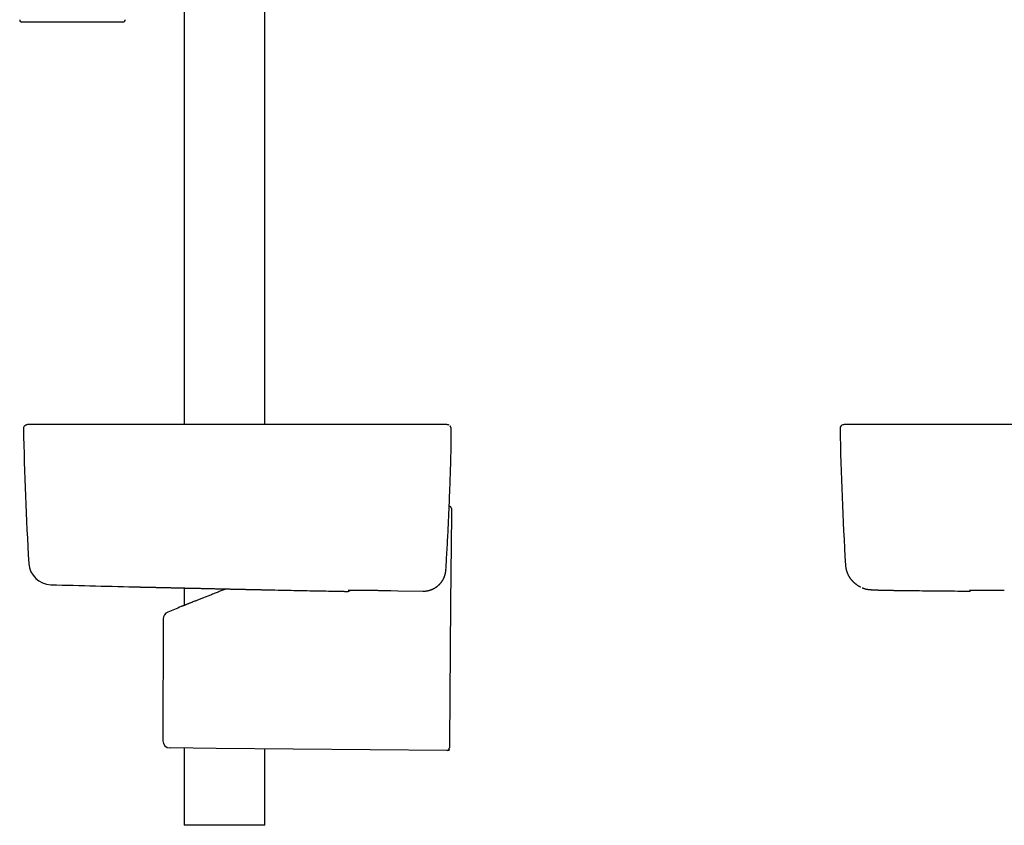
# Model space of a CAD drawing. Header units: millimetres. Extents: x 8 to 767, y 12 to 1611.
# Tile 47 of 85: x 109 to 326, y 851 to 1029. Entities that reach past the tile are written whole.
import ezdxf

# ---------------------------------------------------------------- set-up
doc = ezdxf.new("R2010")
doc.units = ezdxf.units.MM

msp = doc.modelspace()

# ---------------------------------------------------------------- linework, layer by layer
at = {"color": 7, "linetype": 'Continuous', "lineweight": 30}
for p, q in [((144.78, 1158.79), (144.78, 939.34)), ((162.58, 939.34), (162.58, 1154.97)), ((120.18, 1028), (109.05, 1028)), ((131.31, 1028), (120.18, 1028)), ((202.1, 939.34), (201.88, 939.34)), ((202.23, 939.34), (202.1, 939.34)), ((291.42, 939.34), (291.39, 939.34)), ((301.65, 939.34), (301.64, 939.34)), ((203.59, 933.24), (203.59, 933.24)), ((202.46, 907.25), (202.46, 907.29)), ((202.46, 907.29), (202.46, 907.29)), ((202.46, 907.26), (202.46, 907.25)), ((144.78, 903.3), (144.78, 899.45)), ((162.66, 902.9), (162.68, 902.9)), ((188.68, 902.76), (190.36, 902.72)), ((190.35, 902.72), (191.88, 902.7)), ((191.88, 902.7), (197.39, 902.6)), ((197.39, 902.6), (197.4, 902.6)), ((144.12, 899.19), (144.12, 899.19)), ((140.18, 896.5), (140.09, 869.65)), ((151.85, 867.95), (141.68, 868.04)), ((144.78, 868.01), (144.78, 851)), ((202.71, 867.51), (151.85, 867.95)), ((162.58, 851), (162.58, 867.86)), ((203.21, 867.97), (203.21, 867.98)), ((203.21, 867.82), (203.21, 867.84)), ((162.58, 851), (144.78, 851))]:
    msp.add_line(p, q, dxfattribs=at)
at = {"color": 7, "linetype": 'Continuous', "lineweight": 30, "flags": 128}
for points in [[(203.66, 919.34), (203.49, 900.01), (203.22, 869.11)], [(293.81, 903.51), (293.79, 903.52), (293.78, 903.53)]]:
    msp.add_lwpolyline(points, dxfattribs=at)
at = {"color": 7, "linetype": 'Continuous', "lineweight": 30}
for centre, radius, start, end in [((109.05, 1028.5), 0.5, 177.5187, 270), ((131.31, 1028.5), 0.5, 270, 2.4813), ((110.19, 938.47), 0.8, 133.1963, 181.0489), ((809.27, 951.27), 700, 181.04894, 183.48551), ((202.79, 938.47), 0.8, 61.9151, 77.5508), ((290.11, 938.47), 0.8, 102.4154, 181.0506), ((989.19, 951.27), 700, 181.04894, 183.51706), ((203.17, 920.8), 0.5, 359.9962, 87.8287), ((115.56, 909.01), 5, 183.4853, 268.4833), ((353.68, 9900.86), 9000, 268.483055, 268.608179), ((135.24, 910.51), 7, 268.6082, 268.7256), ((180.85, 903.35), 0.8, 275.6183, 321.3066), ((317.66, 903.4), 0.8, 269.47, 311.3906), ((524.53, -25.63), 1000, 112.35926, 112.54178), ((141.78, 896.49), 1.6, 112.4491, 179.7633), ((141.69, 869.64), 1.6, 179.7995, 269.5), ((202.71, 868.01), 0.5, 269.5, 356.5431)]:
    msp.add_arc(centre, radius, start, end, dxfattribs=at)
for points, knots in [([(109.64, 939.05), (109.67, 939.08), (109.74, 939.13), (109.84, 939.19), (109.93, 939.23), (109.99, 939.24), (110.02, 939.25)], [0, 0, 0, 0, 0.294744, 0.597192, 0.797418, 1, 1, 1, 1]), ([(110.89, 939.34), (110.89, 939.34), (110.75, 939.35), (110.49, 939.33), (110.2, 939.29), (110.05, 939.25), (110.02, 939.25)], [0, 0, 0, 0, 0.015436, 0.456148, 0.894789, 1, 1, 1, 1]), ([(112.07, 939.34), (112.06, 939.34), (112.05, 939.34), (112.02, 939.34), (111.99, 939.34), (111.97, 939.34), (111.94, 939.34), (111.92, 939.34), (111.9, 939.34), (111.88, 939.34), (111.86, 939.34), (111.84, 939.34), (111.82, 939.34), (111.8, 939.34), (111.79, 939.34), (111.77, 939.34), (111.75, 939.34), (111.74, 939.34), (111.72, 939.34), (111.71, 939.34), (111.7, 939.34), (111.68, 939.34), (111.67, 939.34), (111.65, 939.34), (111.64, 939.34), (111.63, 939.34), (111.62, 939.34), (111.61, 939.34), (111.6, 939.34), (111.59, 939.34), (111.57, 939.34), (111.55, 939.34), (111.51, 939.34), (111.47, 939.34), (111.44, 939.34), (111.4, 939.34), (111.36, 939.34), (111.33, 939.34), (111.29, 939.34), (111.26, 939.34), (111.23, 939.34), (111.21, 939.34), (111.19, 939.34), (111.17, 939.34), (111.15, 939.34), (111.14, 939.34), (111.12, 939.34), (111.11, 939.34), (111.1, 939.34), (111.09, 939.34), (111.08, 939.34), (111.07, 939.34), (111.07, 939.34), (111.06, 939.34), (111.06, 939.34), (111.05, 939.34), (111.05, 939.34), (111.04, 939.34), (111.04, 939.34), (111.03, 939.34), (111.02, 939.34), (111.02, 939.34), (111.01, 939.34), (111, 939.34), (111, 939.34), (110.99, 939.34), (110.98, 939.34), (110.98, 939.34), (110.97, 939.34), (110.97, 939.34), (110.96, 939.34), (110.95, 939.34), (110.95, 939.34), (110.94, 939.34), (110.94, 939.34), (110.93, 939.34), (110.93, 939.34), (110.92, 939.34), (110.92, 939.34), (110.91, 939.34), (110.91, 939.34), (110.91, 939.34), (110.9, 939.34), (110.9, 939.34), (110.9, 939.34), (110.9, 939.34), (110.89, 939.34), (110.89, 939.34), (110.89, 939.34), (110.89, 939.34), (110.89, 939.34)], [0, 0, 0, 0, 0.012032, 0.023795, 0.03529, 0.046517, 0.057476, 0.068167, 0.078589, 0.087907, 0.097, 0.105867, 0.114509, 0.122925, 0.131116, 0.139082, 0.146822, 0.154337, 0.161627, 0.168691, 0.17553, 0.183301, 0.190759, 0.197903, 0.204735, 0.210286, 0.215611, 0.220712, 0.225587, 0.230317, 0.235055, 0.25755, 0.277854, 0.298364, 0.321921, 0.345744, 0.369652, 0.393301, 0.417791, 0.441989, 0.465894, 0.482304, 0.498494, 0.514454, 0.530185, 0.545686, 0.560957, 0.575999, 0.584543, 0.593011, 0.60141, 0.606528, 0.611915, 0.617571, 0.623495, 0.629818, 0.63642, 0.643303, 0.650465, 0.657907, 0.665629, 0.673631, 0.681894, 0.690436, 0.699257, 0.708356, 0.717734, 0.727216, 0.736967, 0.746986, 0.757275, 0.76805, 0.779105, 0.790441, 0.802056, 0.813951, 0.826126, 0.838581, 0.851315, 0.86433, 0.877625, 0.891199, 0.905054, 0.919189, 0.933603, 0.947062, 0.960757, 0.974686, 0.988852, 1, 1, 1, 1]), ([(122.21, 939.34), (122.07, 939.34), (121.81, 939.34), (121.43, 939.34), (121.06, 939.34), (120.71, 939.34), (120.37, 939.34), (120.05, 939.34), (119.72, 939.34), (119.39, 939.34), (119.05, 939.34), (118.73, 939.34), (118.42, 939.34), (118.13, 939.34), (117.84, 939.34), (117.57, 939.34), (117.3, 939.34), (117.06, 939.34), (116.83, 939.34), (116.61, 939.34), (116.4, 939.34), (116.21, 939.34), (116.02, 939.34), (115.84, 939.34), (115.66, 939.34), (115.49, 939.34), (115.31, 939.34), (115.12, 939.34), (114.92, 939.34), (114.71, 939.34), (114.51, 939.34), (114.31, 939.34), (114.11, 939.34), (113.91, 939.34), (113.71, 939.34), (113.53, 939.34), (113.36, 939.34), (113.21, 939.34), (113.07, 939.34), (112.92, 939.34), (112.79, 939.34), (112.66, 939.34), (112.54, 939.34), (112.44, 939.34), (112.34, 939.34), (112.26, 939.34), (112.19, 939.34), (112.14, 939.34), (112.11, 939.34), (112.08, 939.34), (112.08, 939.34), (112.07, 939.34)], [0, 0, 0, 0, 0.025205, 0.049341, 0.07253, 0.094877, 0.116476, 0.137408, 0.157741, 0.180781, 0.203155, 0.224915, 0.246097, 0.266458, 0.285566, 0.305709, 0.324738, 0.34282, 0.360068, 0.376548, 0.391877, 0.408193, 0.422818, 0.436723, 0.452011, 0.46623, 0.481719, 0.498647, 0.516791, 0.535681, 0.555414, 0.574933, 0.595525, 0.617429, 0.640592, 0.664106, 0.683595, 0.70368, 0.724629, 0.746759, 0.769772, 0.792853, 0.816258, 0.839825, 0.864379, 0.889988, 0.915551, 0.935772, 0.956391, 0.977695, 1, 1, 1, 1]), ([(191.76, 939.34), (191.29, 939.34), (190.37, 939.34), (189, 939.34), (187.66, 939.34), (186.35, 939.34), (185.07, 939.34), (183.84, 939.34), (182.66, 939.34), (181.54, 939.34), (180.43, 939.34), (179.36, 939.34), (178.31, 939.34), (177.29, 939.34), (176.29, 939.34), (175.32, 939.34), (174.38, 939.34), (173.46, 939.34), (172.58, 939.34), (171.73, 939.34), (170.91, 939.34), (170.1, 939.34), (169.32, 939.34), (168.55, 939.34), (167.82, 939.34), (167.11, 939.34), (166.43, 939.34), (165.77, 939.34), (165.15, 939.34), (164.56, 939.34), (164.02, 939.34), (163.54, 939.34), (163.12, 939.34), (162.71, 939.34), (162.32, 939.34), (161.89, 939.34), (161.41, 939.34), (160.86, 939.34), (160.27, 939.34), (159.65, 939.34), (159, 939.34), (158.32, 939.34), (157.6, 939.34), (156.86, 939.34), (156.1, 939.34), (155.33, 939.34), (154.55, 939.34), (153.74, 939.34), (152.91, 939.34), (152.05, 939.34), (151.16, 939.34), (150.25, 939.34), (149.31, 939.34), (148.34, 939.34), (147.36, 939.34), (146.35, 939.34), (145.33, 939.34), (144.28, 939.34), (143.19, 939.34), (142.08, 939.34), (140.93, 939.34), (139.76, 939.34), (138.56, 939.34), (137.34, 939.34), (136.1, 939.34), (134.85, 939.34), (133.57, 939.34), (132.25, 939.34), (130.9, 939.34), (129.52, 939.34), (128.11, 939.34), (126.67, 939.34), (125.2, 939.34), (123.71, 939.34), (122.71, 939.34), (122.21, 939.34)], [0, 0, 0, 0, 0.020117, 0.039811, 0.059082, 0.077929, 0.096353, 0.114353, 0.130937, 0.147144, 0.162976, 0.178431, 0.19351, 0.208212, 0.222539, 0.236489, 0.250063, 0.263261, 0.275857, 0.28809, 0.299961, 0.311469, 0.322813, 0.333781, 0.344373, 0.354588, 0.364428, 0.373726, 0.382661, 0.391234, 0.399443, 0.40575, 0.411824, 0.417667, 0.423277, 0.428763, 0.436269, 0.444176, 0.452482, 0.461462, 0.470867, 0.480697, 0.490951, 0.50163, 0.512735, 0.523593, 0.534829, 0.546443, 0.558435, 0.570804, 0.583551, 0.596675, 0.610178, 0.624057, 0.638315, 0.652685, 0.66742, 0.68252, 0.697983, 0.714102, 0.730599, 0.747474, 0.764726, 0.782356, 0.80004, 0.818087, 0.836499, 0.855276, 0.874812, 0.894727, 0.915022, 0.935697, 0.956752, 0.978186, 1, 1, 1, 1]), ([(201.88, 939.34), (201.88, 939.34), (201.87, 939.34), (201.82, 939.34), (201.75, 939.34), (201.66, 939.34), (201.54, 939.34), (201.4, 939.34), (201.24, 939.34), (201.06, 939.34), (200.87, 939.34), (200.67, 939.34), (200.45, 939.34), (200.22, 939.34), (199.97, 939.34), (199.71, 939.34), (199.44, 939.34), (199.16, 939.34), (198.85, 939.34), (198.53, 939.34), (198.2, 939.34), (197.86, 939.34), (197.5, 939.34), (197.13, 939.34), (196.76, 939.34), (196.39, 939.34), (196, 939.34), (195.6, 939.34), (195.19, 939.34), (194.77, 939.34), (194.35, 939.34), (193.92, 939.34), (193.49, 939.34), (193.06, 939.34), (192.63, 939.34), (192.2, 939.34), (191.91, 939.34), (191.76, 939.34)], [0, 0, 0, 0, 0.032212, 0.063748, 0.094815, 0.125622, 0.156382, 0.187306, 0.218602, 0.250474, 0.278867, 0.306642, 0.334317, 0.362415, 0.391078, 0.418424, 0.445314, 0.472365, 0.500197, 0.528649, 0.556459, 0.584137, 0.612198, 0.640789, 0.668098, 0.694993, 0.722095, 0.750022, 0.778534, 0.806313, 0.833916, 0.861903, 0.890461, 0.91778, 0.944728, 0.971927, 1, 1, 1, 1]), ([(202.97, 939.25), (202.86, 939.27), (202.64, 939.31), (202.37, 939.34), (202.21, 939.34), (202.15, 939.34)], [0, 0, 0, 0, 0.399897, 0.802024, 1, 1, 1, 1]), ([(203.59, 933.24), (203.59, 933.26), (203.6, 933.34), (203.6, 933.48), (203.6, 933.67), (203.61, 933.86), (203.61, 934.05), (203.62, 934.24), (203.62, 934.42), (203.62, 934.61), (203.63, 934.8), (203.63, 934.98), (203.63, 935.16), (203.63, 935.34), (203.64, 935.51), (203.64, 935.68), (203.64, 935.85), (203.64, 936.02), (203.64, 936.18), (203.64, 936.34), (203.64, 936.49), (203.64, 936.64), (203.64, 936.78), (203.64, 936.92), (203.64, 937.05), (203.64, 937.18), (203.64, 937.3), (203.64, 937.42), (203.64, 937.53), (203.64, 937.64), (203.64, 937.74), (203.64, 937.84), (203.63, 937.93), (203.63, 938.02), (203.63, 938.1), (203.63, 938.18), (203.62, 938.26), (203.62, 938.33), (203.61, 938.39), (203.61, 938.45), (203.6, 938.5), (203.6, 938.54), (203.59, 938.57), (203.59, 938.59), (203.59, 938.61), (203.58, 938.64), (203.57, 938.68), (203.56, 938.72), (203.54, 938.76), (203.52, 938.81), (203.5, 938.86), (203.46, 938.91), (203.43, 938.96), (203.4, 938.99), (203.38, 939.01), (203.37, 939.02)], [0, 0, 0, 0, 0.006408, 0.029242, 0.050734, 0.073399, 0.09604, 0.118742, 0.141502, 0.164315, 0.187176, 0.210077, 0.233012, 0.255973, 0.278951, 0.30194, 0.324927, 0.347907, 0.37087, 0.393812, 0.416728, 0.439613, 0.462466, 0.485281, 0.507777, 0.530112, 0.552568, 0.575163, 0.597919, 0.620856, 0.643995, 0.667363, 0.690989, 0.714878, 0.739053, 0.763668, 0.788598, 0.814144, 0.840912, 0.870484, 0.890132, 0.906117, 0.915843, 0.920503, 0.92525, 0.933898, 0.941911, 0.949622, 0.957266, 0.964957, 0.97284, 0.980986, 0.989395, 0.998017, 1, 1, 1, 1]), ([(290.81, 939.34), (290.8, 939.34), (290.77, 939.34), (290.73, 939.34), (290.69, 939.34), (290.66, 939.34), (290.63, 939.34), (290.6, 939.34), (290.59, 939.34), (290.58, 939.34), (290.57, 939.34), (290.55, 939.33), (290.52, 939.33), (290.46, 939.33), (290.37, 939.32), (290.25, 939.3), (290.1, 939.28), (289.99, 939.26), (289.94, 939.25)], [0, 0, 0, 0, 0.126058, 0.234152, 0.324351, 0.396776, 0.45167, 0.477323, 0.496672, 0.504216, 0.510564, 0.526824, 0.545318, 0.579211, 0.656271, 0.753508, 0.870957, 1, 1, 1, 1]), ([(291.4, 939.34), (291.39, 939.34), (291.36, 939.34), (291.33, 939.34), (291.31, 939.34), (291.28, 939.34), (291.25, 939.34), (291.23, 939.34), (291.21, 939.34), (291.19, 939.34), (291.17, 939.34), (291.15, 939.34), (291.13, 939.34), (291.11, 939.34), (291.1, 939.34), (291.08, 939.34), (291.07, 939.34), (291.05, 939.34), (291.04, 939.34), (291.03, 939.34), (291.02, 939.34), (291.01, 939.34), (291.01, 939.34), (291, 939.34), (290.99, 939.34), (290.99, 939.34), (290.98, 939.34), (290.98, 939.34), (290.97, 939.34), (290.96, 939.34), (290.95, 939.34), (290.94, 939.34), (290.94, 939.34), (290.93, 939.34), (290.92, 939.34), (290.91, 939.34), (290.9, 939.34), (290.89, 939.34), (290.88, 939.34), (290.87, 939.34), (290.87, 939.34), (290.86, 939.34), (290.85, 939.34), (290.84, 939.34), (290.84, 939.34), (290.83, 939.34), (290.83, 939.34), (290.82, 939.34), (290.82, 939.34), (290.82, 939.34), (290.82, 939.34), (290.82, 939.34), (290.82, 939.34)], [0, 0, 0, 0, 0.027893, 0.054997, 0.081312, 0.106839, 0.131577, 0.155526, 0.178687, 0.201059, 0.22365, 0.245376, 0.266237, 0.286232, 0.305362, 0.323627, 0.341026, 0.35756, 0.373229, 0.388032, 0.40197, 0.415043, 0.424707, 0.433838, 0.442439, 0.451141, 0.460379, 0.470154, 0.482751, 0.49614, 0.51032, 0.525292, 0.541056, 0.557611, 0.574958, 0.593097, 0.612948, 0.633669, 0.655258, 0.677716, 0.701043, 0.725239, 0.750304, 0.776237, 0.803039, 0.83071, 0.85925, 0.888659, 0.917183, 0.946479, 0.976548, 1, 1, 1, 1]), ([(301.63, 939.34), (301.48, 939.34), (301.18, 939.34), (300.74, 939.34), (300.31, 939.34), (299.87, 939.34), (299.44, 939.34), (299.01, 939.34), (298.6, 939.34), (298.19, 939.34), (297.77, 939.34), (297.37, 939.34), (296.97, 939.34), (296.59, 939.34), (296.21, 939.34), (295.84, 939.34), (295.49, 939.34), (295.15, 939.34), (294.82, 939.34), (294.5, 939.34), (294.19, 939.34), (293.9, 939.34), (293.62, 939.34), (293.35, 939.34), (293.1, 939.34), (292.87, 939.34), (292.65, 939.34), (292.45, 939.34), (292.26, 939.34), (292.08, 939.34), (291.91, 939.34), (291.76, 939.34), (291.64, 939.34), (291.55, 939.34), (291.47, 939.34), (291.42, 939.34), (291.4, 939.34), (291.4, 939.34)], [0, 0, 0, 0, 0.028573, 0.056253, 0.083694, 0.111556, 0.140121, 0.167568, 0.194674, 0.221968, 0.249979, 0.278404, 0.305985, 0.333375, 0.36123, 0.38983, 0.417351, 0.44453, 0.471852, 0.499803, 0.528131, 0.555662, 0.583049, 0.610945, 0.639617, 0.667172, 0.694345, 0.721632, 0.749525, 0.781396, 0.812692, 0.843616, 0.874376, 0.905184, 0.936251, 0.967788, 1, 1, 1, 1]), ([(299.42, 939.34), (299.35, 939.34), (299.12, 939.34), (298.73, 939.34), (298.4, 939.34), (298.22, 939.34), (298.2, 939.34)], [0, 0, 0, 0, 0.17722, 0.558949, 0.945276, 1, 1, 1, 1]), ([(301.17, 939.34), (301.16, 939.34), (300.99, 939.34), (300.65, 939.34), (300.16, 939.34), (299.84, 939.34), (299.68, 939.34)], [0, 0, 0, 0, 0.019102, 0.350264, 0.676494, 1, 1, 1, 1]), ([(400.5, 939.34), (400, 939.34), (399.01, 939.34), (397.54, 939.34), (396.09, 939.34), (394.67, 939.34), (393.27, 939.34), (391.89, 939.34), (390.53, 939.34), (389.18, 939.34), (387.83, 939.34), (386.49, 939.34), (385.17, 939.34), (383.88, 939.34), (382.62, 939.34), (381.38, 939.34), (380.16, 939.34), (378.97, 939.34), (377.81, 939.34), (376.67, 939.34), (375.56, 939.34), (374.5, 939.34), (373.48, 939.34), (372.5, 939.34), (371.55, 939.34), (370.62, 939.34), (369.69, 939.34), (368.78, 939.34), (367.86, 939.34), (366.98, 939.34), (366.12, 939.34), (365.28, 939.34), (364.49, 939.34), (363.74, 939.34), (363.02, 939.34), (362.33, 939.34), (361.66, 939.34), (361.05, 939.34), (360.49, 939.34), (359.98, 939.34), (359.5, 939.34), (359.02, 939.34), (358.56, 939.34), (358.07, 939.34), (357.55, 939.34), (356.97, 939.34), (356.37, 939.34), (355.75, 939.34), (355.09, 939.34), (354.41, 939.34), (353.7, 939.34), (352.96, 939.34), (352.21, 939.34), (351.43, 939.34), (350.62, 939.34), (349.78, 939.34), (348.9, 939.34), (347.99, 939.34), (347.04, 939.34), (346.07, 939.34), (345.08, 939.34), (344.05, 939.34), (343.01, 939.34), (341.93, 939.34), (340.83, 939.34), (339.71, 939.34), (338.56, 939.34), (337.4, 939.34), (336.25, 939.34), (335.09, 939.34), (333.91, 939.34), (332.71, 939.34), (331.46, 939.34), (330.15, 939.34), (328.8, 939.34), (327.43, 939.34), (326.02, 939.34), (324.59, 939.34), (323.17, 939.34), (321.74, 939.34), (320.33, 939.34), (318.88, 939.34), (317.42, 939.34), (315.93, 939.34), (314.42, 939.34), (312.89, 939.34), (311.33, 939.34), (309.75, 939.34), (308.16, 939.34), (306.55, 939.34), (304.93, 939.34), (303.29, 939.34), (302.19, 939.34), (301.63, 939.34)], [0, 0, 0, 0, 0.015126, 0.030015, 0.044665, 0.059077, 0.073251, 0.087187, 0.100885, 0.114345, 0.128191, 0.141776, 0.155099, 0.168161, 0.180962, 0.193501, 0.205779, 0.217797, 0.229552, 0.241047, 0.252281, 0.263253, 0.273359, 0.283233, 0.292875, 0.302284, 0.311462, 0.320942, 0.33016, 0.339118, 0.347814, 0.356249, 0.364423, 0.371891, 0.379126, 0.38613, 0.392901, 0.39944, 0.404711, 0.409822, 0.414771, 0.419559, 0.424186, 0.42876, 0.434353, 0.440171, 0.446213, 0.45248, 0.459176, 0.466111, 0.473285, 0.480697, 0.488349, 0.496239, 0.504369, 0.512737, 0.52176, 0.531046, 0.540593, 0.550403, 0.560475, 0.57081, 0.581406, 0.592265, 0.603387, 0.61477, 0.626416, 0.638324, 0.649791, 0.661492, 0.673426, 0.685593, 0.697994, 0.7114, 0.725069, 0.739001, 0.753194, 0.76765, 0.782368, 0.796485, 0.810836, 0.82542, 0.840236, 0.855287, 0.87057, 0.886086, 0.901836, 0.917819, 0.934035, 0.950189, 0.966568, 0.983171, 1, 1, 1, 1]), ([(202.46, 907.29), (202.49, 907.84), (202.57, 909.12), (202.69, 911.13), (202.81, 913.32), (202.93, 915.52), (203.03, 917.71), (203.13, 919.9), (203.23, 922.09), (203.31, 924.28), (203.39, 926.48), (203.46, 928.67), (203.53, 930.86), (203.57, 932.38), (203.59, 933.16), (203.59, 933.21)], [0, 0, 0, 0, 0.064069, 0.148516, 0.233061, 0.317663, 0.402279, 0.48686, 0.571365, 0.655835, 0.74039, 0.824998, 0.909612, 0.99418, 1, 1, 1, 1]), ([(203.67, 920.48), (203.67, 920.48), (203.67, 920.47), (203.67, 920.45), (203.67, 920.41), (203.67, 920.34), (203.67, 920.23), (203.67, 920.11), (203.67, 919.97), (203.67, 919.85), (203.67, 919.73), (203.66, 919.61), (203.66, 919.48), (203.66, 919.39), (203.66, 919.34)], [0, 0, 0, 0, 0.068864, 0.137951, 0.206817, 0.310085, 0.41337, 0.518171, 0.622995, 0.696183, 0.769586, 0.84279, 0.921393, 1, 1, 1, 1]), ([(203.67, 920.8), (203.67, 920.8), (203.67, 920.8), (203.67, 920.79), (203.67, 920.77), (203.67, 920.74), (203.67, 920.69), (203.67, 920.64), (203.67, 920.57), (203.67, 920.51), (203.67, 920.48)], [0, 0, 0, 0, 0.018558, 0.158758, 0.298968, 0.439182, 0.579379, 0.71958, 0.859786, 1, 1, 1, 1]), ([(197.4, 902.6), (197.47, 902.6), (197.61, 902.6), (197.85, 902.61), (198.13, 902.64), (198.4, 902.68), (198.64, 902.74), (198.85, 902.79), (199.05, 902.85), (199.25, 902.92), (199.45, 903), (199.64, 903.09), (199.82, 903.18), (200.01, 903.29), (200.18, 903.4), (200.36, 903.51), (200.53, 903.64), (200.7, 903.78), (200.86, 903.92), (201.01, 904.07), (201.16, 904.22), (201.3, 904.38), (201.44, 904.55), (201.57, 904.73), (201.69, 904.91), (201.8, 905.1), (201.92, 905.32), (202.05, 905.57), (202.15, 905.83), (202.23, 906.06), (202.29, 906.26), (202.34, 906.46), (202.38, 906.67), (202.43, 906.93), (202.45, 907.13), (202.46, 907.25)], [0, 0, 0, 0, 0.027608, 0.055215, 0.096231, 0.137247, 0.165026, 0.192805, 0.220986, 0.249167, 0.277479, 0.304752, 0.332144, 0.359536, 0.387322, 0.415107, 0.443295, 0.471483, 0.499801, 0.527942, 0.556213, 0.584483, 0.613187, 0.641891, 0.67104, 0.700188, 0.729479, 0.770254, 0.81103, 0.838639, 0.866248, 0.894251, 0.922254, 0.950384, 1, 1, 1, 1]), ([(197.45, 902.6), (197.48, 902.6), (197.57, 902.6), (197.72, 902.6), (197.91, 902.62), (198.09, 902.64), (198.28, 902.66), (198.46, 902.7), (198.64, 902.74), (198.82, 902.78), (199, 902.84), (199.17, 902.89), (199.34, 902.96), (199.52, 903.03), (199.68, 903.11), (199.85, 903.2), (200.01, 903.29), (200.17, 903.39), (200.32, 903.49), (200.47, 903.6), (200.62, 903.71), (200.76, 903.83), (200.9, 903.96), (201.03, 904.09), (201.16, 904.22), (201.28, 904.36), (201.4, 904.5), (201.51, 904.65), (201.62, 904.8), (201.72, 904.96), (201.81, 905.12), (201.9, 905.28), (201.98, 905.44), (202.06, 905.61), (202.13, 905.79), (202.2, 905.96), (202.25, 906.14), (202.3, 906.31), (202.35, 906.49), (202.39, 906.67), (202.42, 906.86), (202.44, 907.04), (202.45, 907.17), (202.46, 907.24), (202.46, 907.25)], [0, 0, 0, 0, 0.010913, 0.0355063, 0.0601217, 0.0848371, 0.1095959, 0.1343238, 0.15896, 0.1834719, 0.2079669, 0.2326098, 0.2573492, 0.2821258, 0.3068601, 0.3314856, 0.3558539, 0.3805745, 0.4052304, 0.429859, 0.4544962, 0.4791697, 0.5039117, 0.5286316, 0.5532736, 0.5778448, 0.6023879, 0.6269418, 0.6515389, 0.6762813, 0.7009768, 0.7255438, 0.7502457, 0.7750196, 0.7997921, 0.8244868, 0.8490425, 0.8735388, 0.8981557, 0.9228858, 0.9476743, 0.9724544, 0.9971625, 1, 1, 1, 1]), ([(290.51, 908.32), (290.51, 908.31), (290.52, 908.24), (290.53, 908.1), (290.55, 907.91), (290.58, 907.71), (290.62, 907.53), (290.66, 907.34), (290.71, 907.15), (290.77, 906.97), (290.83, 906.8), (290.89, 906.62), (290.96, 906.45), (291.04, 906.29), (291.12, 906.13), (291.2, 905.97), (291.29, 905.82), (291.38, 905.68), (291.47, 905.53), (291.57, 905.4), (291.67, 905.26), (291.77, 905.14), (291.88, 905.01), (291.99, 904.89), (292.1, 904.78), (292.21, 904.66), (292.32, 904.55), (292.44, 904.45), (292.56, 904.35), (292.68, 904.25), (292.8, 904.15), (292.92, 904.06), (293.05, 903.97), (293.18, 903.88), (293.31, 903.8), (293.45, 903.71), (293.59, 903.63), (293.7, 903.57), (293.77, 903.54), (293.78, 903.53)], [0, 0, 0, 0, 0.003846, 0.027038, 0.050227, 0.073413, 0.096607, 0.11982, 0.143064, 0.166354, 0.189706, 0.21314, 0.236678, 0.260344, 0.284168, 0.308178, 0.332409, 0.356895, 0.381676, 0.406791, 0.432285, 0.458203, 0.484595, 0.511513, 0.539012, 0.567152, 0.595998, 0.625618, 0.656087, 0.687487, 0.719906, 0.753441, 0.788202, 0.824309, 0.861895, 0.901114, 0.942138, 0.985167, 1, 1, 1, 1]), ([(135.09, 903.52), (135.09, 903.52), (135.09, 903.52), (135.09, 903.52), (135.11, 903.52), (135.13, 903.52), (135.16, 903.51), (135.19, 903.51), (135.23, 903.51), (135.28, 903.51), (135.33, 903.51), (135.4, 903.51), (135.46, 903.51), (135.54, 903.51), (135.62, 903.5), (135.71, 903.5), (135.81, 903.5), (135.91, 903.5), (136.02, 903.5), (136.13, 903.49), (136.26, 903.49), (136.39, 903.49), (136.52, 903.48), (136.66, 903.48), (136.81, 903.48), (136.96, 903.47), (137.12, 903.47), (137.28, 903.47), (137.45, 903.46), (137.63, 903.46), (137.81, 903.46), (138, 903.45), (138.2, 903.45), (138.4, 903.44), (138.61, 903.44), (138.82, 903.43), (139.04, 903.43), (139.26, 903.42), (139.49, 903.42), (139.73, 903.41), (139.97, 903.41), (140.21, 903.4), (140.46, 903.4), (140.71, 903.39), (140.97, 903.39), (141.23, 903.38), (141.5, 903.37), (141.77, 903.37), (142.05, 903.36), (142.33, 903.36), (142.61, 903.35), (142.9, 903.34), (143.19, 903.34), (143.49, 903.33), (143.8, 903.32), (144.1, 903.32), (144.41, 903.31), (144.73, 903.3), (145.04, 903.29), (145.36, 903.29), (145.68, 903.28), (146, 903.27), (146.33, 903.27), (146.65, 903.26), (146.98, 903.25), (147.32, 903.24), (147.65, 903.24), (147.99, 903.23), (148.33, 903.22), (148.67, 903.21), (149.02, 903.21), (149.37, 903.2), (149.72, 903.19), (150.07, 903.18), (150.42, 903.18), (150.78, 903.17), (151.13, 903.16), (151.48, 903.15), (151.84, 903.14), (152.19, 903.14), (152.54, 903.13), (152.9, 903.12), (153.25, 903.11), (153.61, 903.1), (153.96, 903.1), (154.32, 903.09), (154.67, 903.08), (155.03, 903.07), (155.38, 903.06), (155.74, 903.06), (156.1, 903.05), (156.45, 903.04), (156.81, 903.03), (157.16, 903.03), (157.51, 903.02), (157.85, 903.01), (158.2, 903), (158.54, 902.99), (158.88, 902.99), (159.22, 902.98), (159.55, 902.97), (159.89, 902.96), (160.22, 902.96), (160.55, 902.95), (160.88, 902.94), (161.2, 902.94), (161.53, 902.93), (161.85, 902.92), (162.17, 902.91), (162.44, 902.91), (162.6, 902.9), (162.66, 902.9)], [0, 0, 0, 0, 0.004919, 0.014242, 0.023536, 0.032804, 0.042051, 0.05128, 0.060496, 0.069703, 0.078904, 0.088104, 0.097307, 0.106514, 0.115732, 0.124962, 0.13421, 0.143479, 0.152774, 0.162098, 0.171429, 0.180741, 0.190024, 0.199282, 0.208521, 0.217743, 0.226953, 0.236156, 0.245355, 0.254554, 0.263757, 0.272968, 0.28219, 0.291429, 0.300687, 0.30997, 0.319281, 0.328618, 0.337951, 0.347252, 0.356525, 0.365775, 0.375005, 0.384221, 0.393426, 0.402625, 0.411822, 0.421022, 0.430228, 0.439443, 0.448672, 0.45792, 0.467191, 0.47649, 0.48582, 0.495161, 0.504482, 0.513771, 0.523034, 0.532275, 0.541498, 0.550708, 0.559909, 0.569106, 0.578304, 0.587505, 0.596714, 0.605935, 0.615173, 0.624432, 0.633718, 0.643033, 0.652378, 0.66172, 0.671028, 0.680306, 0.689558, 0.69879, 0.708006, 0.71721, 0.726408, 0.735603, 0.7448, 0.754003, 0.763217, 0.772445, 0.781693, 0.790964, 0.800265, 0.809599, 0.818948, 0.828276, 0.837571, 0.846836, 0.856078, 0.865301, 0.874509, 0.883708, 0.892902, 0.902095, 0.911293, 0.920499, 0.929717, 0.938953, 0.948211, 0.957496, 0.966813, 0.976162, 0.985509, 0.994822, 1, 1, 1, 1]), ([(154, 903.1), (153.98, 903.09), (153.83, 903.03), (153.53, 902.91), (153.11, 902.74), (152.69, 902.57), (152.27, 902.41), (151.85, 902.24), (151.43, 902.07), (151.01, 901.9), (150.6, 901.74), (150.19, 901.58), (149.8, 901.42), (149.41, 901.27), (149.03, 901.12), (148.65, 900.97), (148.28, 900.82), (147.92, 900.68), (147.6, 900.55), (147.33, 900.45), (147.05, 900.34), (146.79, 900.23), (146.55, 900.14), (146.34, 900.06), (146.1, 899.97), (145.84, 899.86), (145.6, 899.77), (145.38, 899.68), (145.18, 899.6), (145.01, 899.54), (144.84, 899.47), (144.7, 899.41), (144.56, 899.36), (144.45, 899.32), (144.35, 899.28), (144.27, 899.25), (144.2, 899.22), (144.16, 899.2), (144.13, 899.19), (144.11, 899.19), (144.12, 899.19), (144.12, 899.19)], [0, 0, 0, 0, 0.0034, 0.031715, 0.060077, 0.088664, 0.117301, 0.146295, 0.175342, 0.204625, 0.233963, 0.262348, 0.290783, 0.319463, 0.348198, 0.377328, 0.406516, 0.435969, 0.465484, 0.485816, 0.506169, 0.540365, 0.557517, 0.57467, 0.602544, 0.630478, 0.658679, 0.686946, 0.712227, 0.737556, 0.763163, 0.78877, 0.814586, 0.840402, 0.866516, 0.892688, 0.916406, 0.940124, 0.964017, 0.98791, 1, 1, 1, 1]), ([(162.68, 902.9), (163.62, 902.88), (165.51, 902.84), (168.97, 902.77), (173.06, 902.69), (176.21, 902.63), (177.78, 902.6)], [0, 0, 0, 0, 0.187858, 0.375717, 0.687855, 1, 1, 1, 1]), ([(177.78, 902.6), (177.87, 902.6), (178.06, 902.59), (178.34, 902.59), (178.61, 902.58), (178.88, 902.58), (179.13, 902.57), (179.37, 902.57), (179.6, 902.56), (179.81, 902.56), (180.01, 902.56), (180.19, 902.55), (180.34, 902.55), (180.48, 902.55), (180.59, 902.55), (180.66, 902.55), (180.69, 902.55), (180.69, 902.55)], [0, 0, 0, 0, 0.070783, 0.141817, 0.212855, 0.283642, 0.354434, 0.425479, 0.496535, 0.567342, 0.638536, 0.709999, 0.781483, 0.852706, 0.922275, 0.992071, 1, 1, 1, 1]), ([(180.7, 902.55), (180.71, 902.55), (180.73, 902.55), (180.76, 902.55), (180.8, 902.55), (180.82, 902.55), (180.84, 902.55), (180.86, 902.55), (180.87, 902.55), (180.89, 902.55), (180.9, 902.55), (180.92, 902.55), (180.92, 902.55), (180.92, 902.55)], [0, 0, 0, 0, 0.0968897, 0.2597961, 0.4256889, 0.5982902, 0.7301817, 0.816511, 0.8734899, 0.9218755, 0.9628885, 0.9995915, 1, 1, 1, 1]), ([(180.93, 902.84), (180.93, 902.84), (180.93, 902.84), (180.93, 902.84), (180.94, 902.84), (180.96, 902.84), (180.99, 902.84), (181.02, 902.84), (181.06, 902.85), (181.11, 902.85), (181.17, 902.85), (181.24, 902.85), (181.31, 902.85), (181.39, 902.85), (181.47, 902.85), (181.56, 902.85), (181.66, 902.85), (181.77, 902.85), (181.88, 902.85), (182, 902.85), (182.12, 902.85), (182.25, 902.85), (182.39, 902.84), (182.52, 902.84), (182.62, 902.84), (182.67, 902.84)], [0, 0, 0, 0, 0.010949, 0.038468, 0.070166, 0.105853, 0.145024, 0.18696, 0.230873, 0.276369, 0.322809, 0.369912, 0.417493, 0.465432, 0.513654, 0.562114, 0.610785, 0.659655, 0.708692, 0.757369, 0.806256, 0.855301, 0.904455, 0.95367, 1, 1, 1, 1]), ([(182.66, 902.84), (182.71, 902.84), (182.85, 902.84), (183.11, 902.84), (183.43, 902.83), (183.77, 902.83), (184.12, 902.83), (184.49, 902.82), (184.87, 902.82), (185.26, 902.81), (185.67, 902.81), (186.08, 902.8), (186.5, 902.79), (186.93, 902.79), (187.36, 902.78), (187.8, 902.77), (188.24, 902.76), (188.53, 902.76), (188.68, 902.76)], [0, 0, 0, 0, 0.0344486, 0.0989669, 0.1633819, 0.2275943, 0.2917733, 0.3561542, 0.4206383, 0.4851225, 0.549504, 0.6136833, 0.6778996, 0.7423184, 0.8068407, 0.8713634, 0.9357831, 1, 1, 1, 1]), ([(294.17, 903.34), (294.19, 903.33), (294.25, 903.31), (294.36, 903.27), (294.48, 903.22), (294.6, 903.18), (294.71, 903.15), (294.82, 903.12), (294.91, 903.09), (295, 903.07), (295.09, 903.05), (295.16, 903.04), (295.24, 903.02), (295.31, 903.01), (295.37, 903), (295.44, 902.99), (295.5, 902.98), (295.56, 902.97), (295.62, 902.97), (295.69, 902.96), (295.76, 902.95), (295.83, 902.94), (295.91, 902.94), (296.02, 902.93), (296.14, 902.92), (296.28, 902.91), (296.41, 902.9), (296.53, 902.9), (296.66, 902.89), (296.8, 902.89), (296.93, 902.88), (297.07, 902.87), (297.21, 902.87), (297.35, 902.86), (297.5, 902.86), (297.65, 902.85), (297.81, 902.85), (297.97, 902.84), (298.14, 902.84), (298.31, 902.83), (298.48, 902.83), (298.66, 902.83), (298.84, 902.82), (299.03, 902.82), (299.21, 902.81), (299.41, 902.81), (299.6, 902.8), (299.8, 902.8), (300, 902.8), (300.2, 902.79), (300.41, 902.79), (300.62, 902.78), (300.83, 902.78), (301.04, 902.78), (301.26, 902.77), (301.47, 902.77), (301.69, 902.77), (301.91, 902.76), (302.13, 902.76), (302.35, 902.76), (302.58, 902.76), (302.75, 902.75), (302.86, 902.75), (302.89, 902.75)], [0, 0, 0, 0, 0.005257, 0.01756, 0.029287, 0.040374, 0.050796, 0.060574, 0.06977, 0.07847, 0.086779, 0.09481, 0.102678, 0.110507, 0.118407, 0.126485, 0.134889, 0.143782, 0.153363, 0.163885, 0.175698, 0.189331, 0.205711, 0.222729, 0.256049, 0.281242, 0.304462, 0.326272, 0.349386, 0.371545, 0.393081, 0.413652, 0.433931, 0.45397, 0.473833, 0.493569, 0.513218, 0.532815, 0.552393, 0.571649, 0.591004, 0.610362, 0.629702, 0.649002, 0.668243, 0.6874, 0.706453, 0.725423, 0.744386, 0.763483, 0.782646, 0.801841, 0.821023, 0.840149, 0.859182, 0.878086, 0.896954, 0.915943, 0.934995, 0.95409, 0.973206, 0.99232, 1, 1, 1, 1]), ([(302.89, 902.75), (303.36, 902.75), (305.53, 902.72), (309.4, 902.68), (313.85, 902.64), (316.6, 902.61), (317.65, 902.6)], [0, 0, 0, 0, 0.095001, 0.441147, 0.78729, 1, 1, 1, 1]), ([(317.65, 902.6), (317.67, 902.6), (317.71, 902.6), (317.77, 902.61), (317.84, 902.62), (317.91, 902.64), (317.98, 902.67), (318.04, 902.7), (318.1, 902.73), (318.15, 902.77), (318.18, 902.79), (318.19, 902.8)], [0, 0, 0, 0, 0.084836, 0.209797, 0.332659, 0.453513, 0.57241, 0.689364, 0.804359, 0.917348, 1, 1, 1, 1]), ([(317.82, 902.78), (317.82, 902.78), (317.82, 902.78), (317.83, 902.78), (317.84, 902.78), (317.86, 902.78), (317.89, 902.79), (317.93, 902.79), (317.97, 902.79), (318.02, 902.79), (318.09, 902.8), (318.15, 902.8), (318.23, 902.8), (318.31, 902.81), (318.4, 902.81), (318.5, 902.81), (318.6, 902.82), (318.71, 902.82), (318.82, 902.82), (318.94, 902.82), (319.07, 902.83), (319.2, 902.83), (319.34, 902.83), (319.49, 902.83), (319.64, 902.83), (319.79, 902.84), (319.95, 902.84), (320.12, 902.84), (320.29, 902.84), (320.46, 902.84), (320.64, 902.84), (320.82, 902.84), (321.01, 902.85), (321.2, 902.85), (321.4, 902.85), (321.6, 902.85), (321.8, 902.85), (322.01, 902.85), (322.22, 902.85), (322.43, 902.85), (322.64, 902.85), (322.86, 902.85), (323.08, 902.85), (323.3, 902.85), (323.52, 902.85), (323.75, 902.84), (323.98, 902.84), (324.21, 902.84), (324.43, 902.84), (324.66, 902.84), (324.9, 902.84), (325.13, 902.84), (325.33, 902.84), (325.45, 902.83), (325.5, 902.83)], [0, 0, 0, 0, 0.007929, 0.019796, 0.033058, 0.047676, 0.063617, 0.080187, 0.097732, 0.116032, 0.13491, 0.154214, 0.17382, 0.193625, 0.213544, 0.233504, 0.253432, 0.273321, 0.293286, 0.313425, 0.333699, 0.354072, 0.374506, 0.394966, 0.41541, 0.4358, 0.456106, 0.476333, 0.496615, 0.516992, 0.537431, 0.557915, 0.578425, 0.598942, 0.619442, 0.639909, 0.660323, 0.680666, 0.701133, 0.72161, 0.742068, 0.762514, 0.782957, 0.803405, 0.823864, 0.844343, 0.864849, 0.885352, 0.905773, 0.926184, 0.946613, 0.96708, 0.987617, 1, 1, 1, 1]), ([(203.22, 869.11), (203.22, 869.08), (203.22, 869.02), (203.22, 868.92), (203.22, 868.83), (203.22, 868.71), (203.22, 868.6), (203.22, 868.5), (203.22, 868.4), (203.22, 868.31), (203.22, 868.23), (203.22, 868.17), (203.22, 868.13), (203.22, 868.09), (203.21, 868.06), (203.21, 868.03), (203.21, 868.01), (203.21, 868.01), (203.21, 868.01)], [0, 0, 0, 0, 0.053392, 0.107155, 0.162089, 0.217426, 0.324488, 0.379418, 0.43475, 0.541908, 0.596884, 0.652263, 0.705802, 0.759712, 0.81479, 0.870272, 0.942919, 1, 1, 1, 1]), ([(203.21, 867.98), (203.21, 867.98), (203.21, 867.99), (203.21, 867.99), (203.21, 868), (203.21, 868), (203.21, 868), (203.21, 868)], [0, 0, 0, 0, 0.228462, 0.485437, 0.669012, 0.901871, 1, 1, 1, 1]), ([(203.21, 867.83), (203.21, 867.83), (203.21, 867.83), (203.21, 867.84), (203.21, 867.84), (203.21, 867.85), (203.21, 867.85), (203.21, 867.86), (203.21, 867.86), (203.21, 867.87), (203.21, 867.87), (203.21, 867.87), (203.21, 867.88), (203.21, 867.88), (203.21, 867.88), (203.21, 867.89), (203.21, 867.89), (203.21, 867.9), (203.21, 867.91), (203.21, 867.92), (203.21, 867.92), (203.21, 867.93), (203.21, 867.93), (203.21, 867.94), (203.21, 867.94), (203.21, 867.95), (203.21, 867.95), (203.21, 867.95), (203.21, 867.95)], [0, 0, 0, 0, 0.0053272, 0.0627158, 0.1166731, 0.167201, 0.2143097, 0.2580029, 0.298281, 0.3315395, 0.362045, 0.3897979, 0.4147984, 0.4370468, 0.4565434, 0.4733495, 0.508573, 0.5474454, 0.5899667, 0.6361367, 0.6859552, 0.7394221, 0.7827081, 0.8281214, 0.8756621, 0.9253098, 0.975232, 1, 1, 1, 1]), ([(203.21, 867.89), (203.21, 867.89), (203.21, 867.89), (203.21, 867.89), (203.21, 867.9), (203.21, 867.9), (203.21, 867.91), (203.21, 867.91), (203.21, 867.92), (203.21, 867.93), (203.21, 867.93), (203.21, 867.94), (203.21, 867.94), (203.21, 867.94), (203.21, 867.94)], [0, 0, 0, 0, 0.0347757, 0.0758314, 0.1190928, 0.1645599, 0.2621114, 0.3684859, 0.4836834, 0.607704, 0.7113384, 0.8204199, 0.9349486, 1, 1, 1, 1]), ([(203.21, 867.7), (203.21, 867.67), (203.2, 867.63), (203.17, 867.58), (203.12, 867.53), (203.06, 867.49), (202.98, 867.47), (202.9, 867.47), (202.8, 867.48), (202.74, 867.5), (202.7, 867.51)], [0, 0, 0, 0, 0.100835, 0.201046, 0.306047, 0.41948, 0.543749, 0.680687, 0.832081, 1, 1, 1, 1])]:
    msp.add_open_spline(points, degree=3, knots=knots, dxfattribs=at)

doc.saveas('drawing.dxf')
